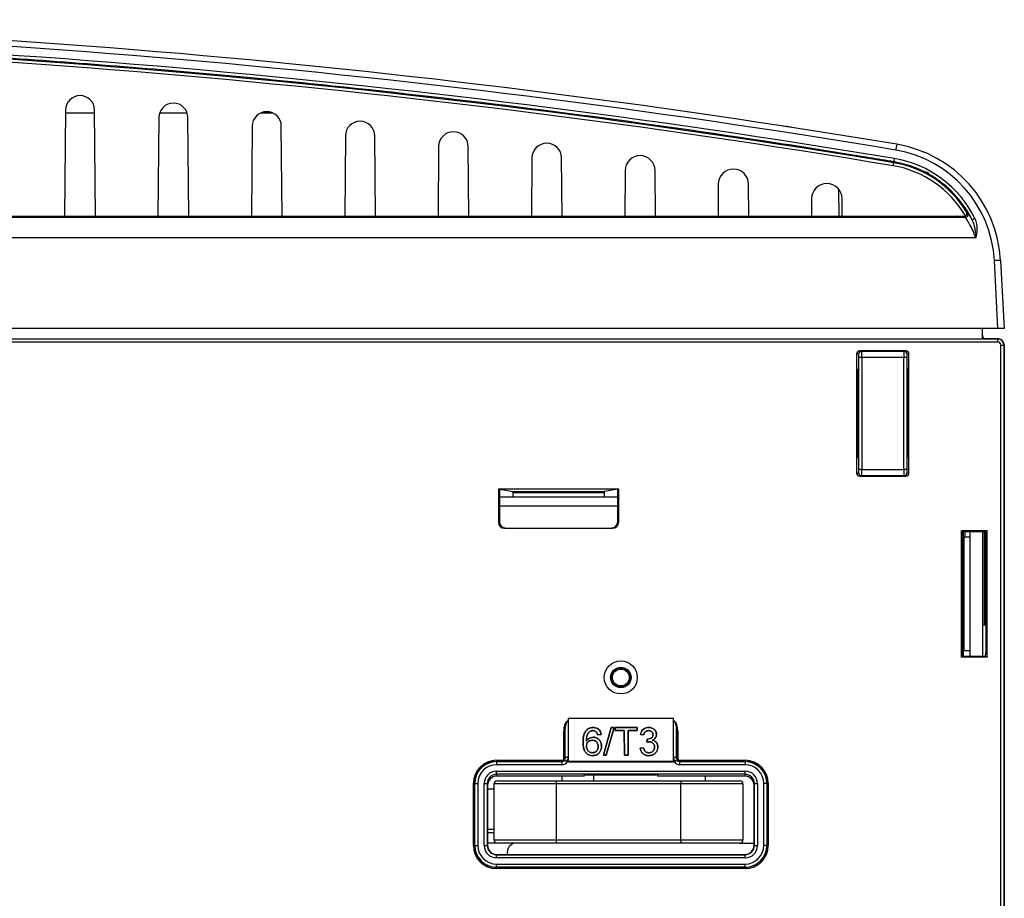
# Paper-space layout 'Sheet1' of a CAD drawing. Header units: millimetres. Extents: x -7 to 413, y -20 to 277.
# Tile 20 of 105: x 92 to 124, y 61 to 89. Entities that reach past the tile are written whole.
import ezdxf

# ---------------------------------------------------------------- set-up
doc = ezdxf.new("R2010")
doc.units = ezdxf.units.MM

psp = doc.layouts.new('Sheet1')

# ---------------------------------------------------------------- linework, layer by layer
at = {"color": 7, "linetype": 'Continuous', "lineweight": 25}
for p, q in [((93.812, 86.239), (93.782, 82.818)), ((94.742, 86.138), (93.811, 86.138)), ((94.771, 82.818), (94.742, 86.239)), ((97.72, 86.138), (96.834, 86.138)), ((100.476, 86.138), (100.078, 86.138)), ((96.81, 85.994), (96.782, 82.818)), ((97.771, 82.818), (97.744, 85.994)), ((99.807, 85.717), (99.782, 82.818)), ((100.771, 82.818), (100.746, 85.717)), ((102.805, 85.408), (102.782, 82.818)), ((103.771, 82.818), (103.749, 85.408)), ((105.802, 85.068), (105.782, 82.818)), ((106.771, 82.818), (106.752, 85.068)), ((108.798, 84.696), (108.782, 82.818)), ((109.771, 82.818), (109.755, 84.696)), ((120.427, 84.544), (120.432, 84.573)), ((111.795, 84.292), (111.782, 82.818)), ((112.771, 82.818), (112.759, 84.292)), ((121.517, 84.227), (121.477, 84.238)), ((114.791, 83.857), (114.782, 82.818)), ((115.771, 82.818), (115.762, 83.857)), ((118.651, 83.701), (118.666, 82.818)), ((117.787, 83.389), (117.782, 82.818)), ((118.771, 82.818), (118.766, 83.389)), ((80.486, 82.791), (122.726, 82.791)), ((93.782, 82.818), (91.771, 82.818)), ((94.771, 82.818), (93.782, 82.818)), ((96.782, 82.818), (94.771, 82.818)), ((97.771, 82.818), (96.782, 82.818)), ((99.782, 82.818), (97.771, 82.818)), ((100.771, 82.818), (99.782, 82.818)), ((102.782, 82.818), (100.771, 82.818)), ((103.771, 82.818), (102.782, 82.818)), ((105.782, 82.818), (103.771, 82.818)), ((106.771, 82.818), (105.782, 82.818)), ((108.782, 82.818), (106.771, 82.818)), ((109.771, 82.818), (108.782, 82.818)), ((111.782, 82.818), (109.771, 82.818)), ((112.771, 82.818), (111.782, 82.818)), ((114.782, 82.818), (112.771, 82.818)), ((115.771, 82.818), (114.782, 82.818)), ((117.782, 82.818), (115.771, 82.818)), ((118.771, 82.818), (117.782, 82.818)), ((122.679, 82.818), (118.771, 82.818)), ((122.726, 82.791), (122.679, 82.818)), ((123.065, 82.128), (80.491, 82.128)), ((123.777, 79.218), (123.663, 81.398)), ((123.862, 81.398), (123.977, 79.218)), ((123.777, 79.218), (34.776, 79.218)), ((123.277, 78.888), (123.277, 79.218)), ((123.977, 79.218), (123.777, 79.218)), ((34.781, 78.884), (123.772, 78.884)), ((35.277, 78.888), (123.277, 78.888)), ((123.777, 78.888), (123.277, 78.888)), ((123.772, 78.884), (123.777, 78.888)), ((123.772, 78.784), (123.772, 78.884)), ((123.772, 78.784), (34.781, 78.784)), ((119.335, 78.5), (119.398, 78.49)), ((120.819, 78.5), (119.335, 78.5)), ((119.398, 78.49), (120.756, 78.49)), ((120.756, 78.49), (120.819, 78.5)), ((123.872, 29.719), (123.872, 78.684)), ((123.872, 78.684), (123.972, 78.684)), ((123.977, 78.688), (123.972, 78.684)), ((123.972, 78.684), (123.972, 29.714)), ((123.977, 78.688), (123.977, 78.688)), ((123.977, 78.688), (123.977, 29.688)), ((123.983, 78.688), (123.983, 29.688)), ((119.235, 78.4), (119.235, 77.93)), ((119.298, 78.39), (119.235, 78.4)), ((119.303, 74.686), (119.303, 78.29)), ((119.403, 78.29), (119.303, 78.29)), ((119.403, 78.29), (119.403, 74.686)), ((120.751, 78.29), (119.403, 78.29)), ((120.751, 74.686), (120.751, 78.29)), ((120.85, 78.29), (120.751, 78.29)), ((120.85, 78.29), (120.85, 74.686)), ((120.919, 78.4), (120.856, 78.39)), ((120.919, 77.93), (120.919, 78.4)), ((119.235, 77.93), (119.277, 77.888)), ((119.235, 77.93), (119.235, 75.046)), ((119.277, 77.888), (119.277, 75.088)), ((120.877, 77.888), (120.919, 77.93)), ((120.877, 77.888), (120.877, 75.088)), ((120.919, 75.046), (120.919, 77.93)), ((119.235, 76.842), (119.277, 76.832)), ((119.277, 76.528), (119.235, 76.528)), ((119.235, 76.048), (119.277, 76.048)), ((119.277, 75.088), (119.235, 75.046)), ((119.235, 75.046), (119.235, 74.576)), ((120.877, 75.088), (120.919, 75.046)), ((120.919, 74.576), (120.919, 75.046)), ((119.403, 74.686), (119.303, 74.686)), ((119.403, 74.686), (120.751, 74.686)), ((120.85, 74.686), (120.751, 74.686)), ((119.235, 74.576), (119.298, 74.586)), ((119.398, 74.486), (119.335, 74.476)), ((119.335, 74.476), (120.819, 74.476)), ((120.756, 74.486), (119.398, 74.486)), ((120.819, 74.476), (120.756, 74.486)), ((120.856, 74.586), (120.919, 74.576)), ((111.59, 74.06), (107.724, 74.06)), ((107.724, 74.06), (107.724, 73.003)), ((107.724, 74.06), (107.755, 74.055)), ((107.755, 74.055), (107.755, 73.008)), ((107.755, 74.055), (108.193, 73.982)), ((111.559, 74.055), (111.121, 73.982)), ((111.59, 74.06), (111.559, 74.055)), ((111.559, 73.008), (111.559, 74.055)), ((111.59, 73.003), (111.59, 74.06)), ((107.755, 73.808), (111.559, 73.808)), ((108.193, 73.982), (111.121, 73.982)), ((111.118, 73.942), (108.195, 73.942)), ((108.195, 73.808), (108.195, 73.942)), ((111.118, 73.942), (111.118, 73.808)), ((107.724, 73.003), (107.755, 73.008)), ((107.955, 72.808), (107.924, 72.803)), ((107.924, 72.803), (111.39, 72.803)), ((107.955, 72.808), (111.359, 72.808)), ((111.39, 72.803), (111.359, 72.808)), ((111.559, 73.008), (111.59, 73.003)), ((123.434, 72.719), (122.612, 72.719)), ((122.612, 68.657), (122.612, 72.719)), ((122.612, 72.719), (122.618, 72.688)), ((123.337, 72.688), (122.618, 72.688)), ((122.619, 72.678), (122.647, 72.512)), ((122.647, 68.864), (122.647, 72.512)), ((122.687, 72.51), (122.687, 68.866)), ((122.877, 72.51), (122.687, 72.51)), ((122.877, 72.688), (122.877, 68.688)), ((123.277, 72.688), (123.277, 68.688)), ((123.377, 72.686), (123.403, 72.531)), ((123.403, 72.531), (123.434, 72.719)), ((123.403, 68.845), (123.403, 72.531)), ((123.434, 68.657), (123.434, 72.719)), ((123.343, 69.688), (123.277, 69.688)), ((123.383, 69.686), (123.403, 69.565)), ((122.612, 68.657), (122.618, 68.688)), ((122.618, 68.688), (123.337, 68.688)), ((122.619, 68.698), (122.647, 68.864)), ((122.877, 68.866), (122.687, 68.866)), ((123.377, 68.69), (123.403, 68.845)), ((123.403, 68.845), (123.434, 68.657)), ((123.434, 68.657), (122.612, 68.657)), ((109.929, 66.608), (109.932, 66.608)), ((109.961, 66.608), (109.929, 66.608)), ((109.932, 66.608), (109.961, 66.608)), ((109.961, 66.704), (109.961, 66.608)), ((109.961, 66.704), (109.967, 65.32)), ((109.961, 66.704), (113.353, 66.704)), ((109.961, 66.608), (109.961, 66.6)), ((109.961, 66.608), (109.961, 66.608)), ((109.961, 66.6), (109.965, 65.446)), ((113.347, 65.32), (113.353, 66.704)), ((113.348, 65.446), (113.353, 66.6)), ((113.353, 66.608), (113.353, 66.704)), ((113.353, 66.6), (113.353, 66.608)), ((113.353, 66.608), (113.353, 66.608)), ((113.353, 66.608), (113.382, 66.608)), ((113.385, 66.608), (113.353, 66.608)), ((113.382, 66.608), (113.385, 66.608)), ((109.822, 65.408), (109.822, 66.284)), ((109.822, 66.284), (109.862, 66.284)), ((109.866, 65.404), (109.862, 66.284)), ((109.862, 66.284), (109.862, 65.408)), ((110.539, 66.299), (110.539, 66.299)), ((110.661, 66.274), (110.661, 66.274)), ((110.761, 66.301), (110.761, 66.3)), ((110.768, 66.401), (110.768, 66.402)), ((110.873, 66.254), (110.872, 66.254)), ((110.914, 66.163), (111.026, 66.174)), ((110.915, 66.163), (110.914, 66.163)), ((111.025, 66.174), (110.915, 66.163)), ((111.025, 66.174), (111.026, 66.174)), ((111.352, 66.402), (111.104, 65.508)), ((111.104, 65.508), (111.352, 66.401)), ((111.189, 65.508), (111.445, 66.402)), ((111.444, 66.401), (111.189, 65.508)), ((111.445, 66.402), (111.352, 66.402)), ((111.352, 66.401), (111.352, 66.402)), ((111.352, 66.401), (111.444, 66.401)), ((111.444, 66.401), (111.445, 66.402)), ((112.181, 66.402), (111.479, 66.402)), ((111.479, 66.402), (111.48, 66.3)), ((111.48, 66.401), (111.479, 66.402)), ((111.48, 66.301), (111.48, 66.401)), ((111.48, 66.401), (112.18, 66.401)), ((111.768, 66.301), (111.48, 66.301)), ((111.48, 66.301), (111.48, 66.3)), ((111.48, 66.3), (111.768, 66.3)), ((111.772, 65.508), (111.768, 66.301)), ((111.768, 66.301), (111.768, 66.3)), ((111.768, 66.3), (111.771, 65.508)), ((111.891, 66.301), (111.888, 65.508)), ((111.889, 65.508), (111.892, 66.3)), ((111.891, 66.301), (111.892, 66.3)), ((112.18, 66.301), (111.891, 66.301)), ((111.892, 66.3), (112.18, 66.3)), ((112.18, 66.3), (112.181, 66.402)), ((112.18, 66.401), (112.181, 66.402)), ((112.18, 66.401), (112.18, 66.301)), ((112.18, 66.301), (112.18, 66.3)), ((112.288, 66.174), (112.399, 66.163)), ((112.289, 66.174), (112.288, 66.174)), ((112.399, 66.163), (112.289, 66.174)), ((112.399, 66.163), (112.399, 66.163)), ((112.549, 66.401), (112.549, 66.402)), ((112.553, 66.301), (112.553, 66.3)), ((112.692, 66.17), (112.692, 66.17)), ((112.802, 66.174), (112.803, 66.174)), ((113.452, 66.284), (113.448, 65.404)), ((113.452, 65.408), (113.452, 66.284)), ((113.492, 66.284), (113.452, 66.284)), ((113.492, 66.284), (113.492, 65.408)), ((110.443, 65.924), (110.443, 65.924)), ((110.551, 65.962), (110.552, 65.963)), ((110.742, 65.991), (110.742, 65.99)), ((110.774, 66.088), (110.774, 66.089)), ((112.507, 66.031), (112.496, 65.934)), ((112.496, 65.934), (112.507, 66.03)), ((112.496, 65.934), (112.496, 65.934)), ((112.507, 66.03), (112.507, 66.031)), ((112.521, 66.029), (112.521, 66.03)), ((112.567, 65.945), (112.567, 65.945)), ((112.673, 65.994), (112.674, 65.995)), ((110.551, 65.801), (110.551, 65.801)), ((110.746, 65.59), (110.746, 65.591)), ((110.928, 65.796), (110.928, 65.796)), ((111.036, 65.799), (111.036, 65.799)), ((111.104, 65.508), (111.189, 65.508)), ((111.189, 65.508), (111.104, 65.508)), ((111.104, 65.508), (111.104, 65.508)), ((111.189, 65.508), (111.189, 65.508)), ((111.771, 65.508), (111.889, 65.508)), ((111.772, 65.508), (111.771, 65.508)), ((111.888, 65.508), (111.772, 65.508)), ((111.888, 65.508), (111.889, 65.508)), ((112.387, 65.752), (112.278, 65.742)), ((112.279, 65.741), (112.278, 65.742)), ((112.279, 65.741), (112.386, 65.752)), ((112.386, 65.752), (112.387, 65.752)), ((112.558, 65.59), (112.558, 65.591)), ((112.74, 65.774), (112.739, 65.774)), ((112.847, 65.774), (112.847, 65.774)), ((107.657, 65.348), (107.657, 65.308)), ((107.657, 65.348), (109.762, 65.348)), ((107.657, 65.308), (107.661, 65.304)), ((109.762, 65.308), (107.657, 65.308)), ((107.661, 65.304), (107.661, 65.204)), ((107.661, 65.304), (109.766, 65.304)), ((109.766, 65.204), (107.661, 65.204)), ((109.762, 65.348), (109.762, 65.308)), ((109.766, 65.304), (109.762, 65.308)), ((109.766, 65.304), (109.766, 65.204)), ((109.822, 65.408), (109.862, 65.408)), ((109.862, 65.408), (109.866, 65.404)), ((109.966, 65.303), (109.939, 65.303)), ((109.965, 65.446), (109.966, 65.303)), ((109.967, 65.32), (109.966, 65.303)), ((109.966, 65.303), (113.348, 65.303)), ((109.967, 65.32), (113.347, 65.32)), ((110.755, 65.496), (110.755, 65.496)), ((112.554, 65.496), (112.554, 65.496)), ((113.347, 65.32), (113.348, 65.303)), ((113.348, 65.303), (113.348, 65.446)), ((113.375, 65.303), (113.348, 65.303)), ((113.448, 65.404), (113.452, 65.408)), ((113.492, 65.408), (113.452, 65.408)), ((113.552, 65.308), (113.548, 65.304)), ((113.548, 65.304), (113.548, 65.204)), ((113.548, 65.304), (115.653, 65.304)), ((115.653, 65.204), (113.548, 65.204)), ((113.552, 65.348), (113.552, 65.308)), ((113.552, 65.348), (115.657, 65.348)), ((115.657, 65.308), (113.552, 65.308)), ((115.653, 65.304), (115.657, 65.308)), ((115.653, 65.304), (115.653, 65.204)), ((115.657, 65.348), (115.657, 65.308)), ((107.663, 64.998), (115.651, 64.998)), ((107.663, 64.898), (107.663, 64.998)), ((115.651, 64.898), (107.663, 64.898)), ((107.663, 64.898), (107.672, 64.84)), ((110.483, 64.876), (110.477, 64.84)), ((110.523, 64.878), (112.791, 64.878)), ((110.782, 64.878), (110.782, 64.688)), ((112.831, 64.876), (112.837, 64.84)), ((115.641, 64.84), (115.651, 64.898)), ((115.651, 64.898), (115.651, 64.998)), ((106.917, 62.608), (106.917, 64.608)), ((106.917, 64.608), (106.957, 64.608)), ((106.961, 64.604), (106.957, 64.608)), ((106.957, 64.608), (106.957, 62.608)), ((106.961, 62.612), (106.961, 64.604)), ((106.961, 64.604), (107.061, 64.604)), ((107.061, 64.604), (107.061, 62.612)), ((107.263, 62.614), (107.263, 64.597)), ((107.263, 64.597), (107.363, 64.597)), ((107.363, 64.597), (107.363, 62.614)), ((107.373, 64.54), (107.363, 64.597)), ((109.582, 64.588), (107.582, 64.588)), ((107.582, 62.788), (107.582, 64.588)), ((110.477, 64.84), (107.672, 64.84)), ((107.682, 64.688), (109.582, 64.688)), ((109.582, 64.688), (113.582, 64.688)), ((109.582, 64.688), (109.582, 64.588)), ((109.582, 64.588), (109.582, 62.788)), ((113.582, 64.588), (109.582, 64.588)), ((109.757, 64.84), (109.757, 64.688)), ((115.641, 64.84), (112.837, 64.84)), ((113.582, 64.688), (113.582, 64.588)), ((113.582, 64.688), (115.482, 64.688)), ((115.582, 64.588), (113.582, 64.588)), ((113.582, 62.788), (113.582, 64.588)), ((114.382, 64.688), (114.382, 64.84)), ((115.582, 64.588), (115.582, 62.788)), ((115.951, 64.597), (115.941, 64.54)), ((115.951, 62.614), (115.951, 64.597)), ((115.951, 64.597), (116.051, 64.597)), ((116.051, 64.597), (116.051, 62.614)), ((116.252, 62.612), (116.252, 64.604)), ((116.352, 64.604), (116.252, 64.604)), ((116.357, 64.608), (116.352, 64.604)), ((116.352, 64.604), (116.352, 62.612)), ((116.357, 62.608), (116.357, 64.608)), ((116.397, 64.608), (116.357, 64.608)), ((116.397, 64.608), (116.397, 62.608)), ((107.373, 64.54), (107.373, 62.624)), ((107.582, 64.416), (107.373, 64.416)), ((115.941, 62.624), (115.941, 64.54)), ((107.373, 63.136), (107.582, 63.136)), ((107.373, 63.026), (107.582, 63.026)), ((107.682, 62.688), (107.373, 62.688)), ((107.582, 62.788), (109.582, 62.788)), ((109.582, 62.688), (107.682, 62.688)), ((109.582, 62.788), (109.582, 62.688)), ((109.582, 62.788), (113.582, 62.788)), ((113.582, 62.688), (109.582, 62.688)), ((113.582, 62.788), (113.582, 62.688)), ((113.582, 62.788), (115.582, 62.788)), ((115.482, 62.688), (113.582, 62.688)), ((115.482, 62.688), (115.941, 62.688)), ((106.917, 62.608), (106.957, 62.608)), ((106.957, 62.608), (106.961, 62.612)), ((106.961, 62.612), (107.061, 62.612)), ((107.263, 62.614), (107.363, 62.614)), ((107.363, 62.614), (107.373, 62.624)), ((115.941, 62.624), (115.951, 62.614)), ((115.951, 62.614), (116.051, 62.614)), ((116.352, 62.612), (116.252, 62.612)), ((116.352, 62.612), (116.357, 62.608)), ((116.397, 62.608), (116.357, 62.608)), ((107.673, 62.324), (107.663, 62.314)), ((107.663, 62.214), (107.663, 62.314)), ((107.663, 62.314), (115.651, 62.314)), ((115.651, 62.214), (107.663, 62.214)), ((107.673, 62.324), (115.641, 62.324)), ((115.651, 62.314), (115.641, 62.324)), ((115.651, 62.214), (115.651, 62.314)), ((107.661, 61.912), (107.657, 61.908)), ((107.657, 61.908), (115.657, 61.908)), ((107.657, 61.868), (107.657, 61.908)), ((115.657, 61.868), (107.657, 61.868)), ((107.661, 62.012), (115.653, 62.012)), ((107.661, 61.912), (107.661, 62.012)), ((115.653, 61.912), (107.661, 61.912)), ((115.653, 61.912), (115.653, 62.012)), ((115.657, 61.908), (115.653, 61.912)), ((115.657, 61.868), (115.657, 61.908))]:
    psp.add_line(p, q, dxfattribs=at)
at = {"color": 8, "linetype": 'Continuous', "lineweight": 25}
for p, q in [((119.235, 77.893), (119.272, 77.893)), ((119.277, 77.793), (119.235, 77.793)), ((119.277, 76.729), (119.235, 76.739)), ((111.559, 73.508), (107.755, 73.508)), ((122.676, 72.51), (122.676, 72.688)), ((122.716, 72.688), (122.716, 72.51)), ((123.343, 69.688), (123.343, 72.688)), ((123.383, 72.652), (123.383, 69.686)), ((122.635, 68.688), (122.635, 68.794)), ((122.662, 68.866), (122.662, 68.688))]:
    psp.add_line(p, q, dxfattribs=at)
at = {"color": 7, "linetype": 'Continuous', "lineweight": 25, "flags": 128}
for points in [[(120.411, 84.445), (120.414, 84.464), (120.417, 84.482), (120.42, 84.499), (120.422, 84.514), (120.424, 84.527), (120.426, 84.536), (120.427, 84.542), (120.427, 84.544)], [(109.965, 65.446), (109.946, 65.445), (109.927, 65.443), (109.91, 65.439), (109.895, 65.433), (109.883, 65.427), (109.873, 65.42), (109.868, 65.412), (109.866, 65.404)], [(113.448, 65.404), (113.446, 65.412), (113.44, 65.42), (113.431, 65.427), (113.419, 65.433), (113.404, 65.439), (113.386, 65.443), (113.368, 65.445), (113.348, 65.446)]]:
    psp.add_lwpolyline(points, dxfattribs=at)
at = {"color": 7, "linetype": 'Continuous', "lineweight": 25}
for radius in [0.53, 0.328, 0.311, 0.271]:
    psp.add_circle((111.657, 68.008), radius, dxfattribs=at)
for centre, radius, start, end in [((72.177, -204.819), 293.957, 80.53314, 89.88095), ((72.177, -204.808), 293.757, 80.53314, 89.88095), ((72.177, -204.819), 293.257, 80.53314, 89.85803), ((72.177, -204.819), 293.357, 80.53314, 89.85803), ((94.277, 86.235), 0.465, 0.5, 179.5), ((97.277, 85.99), 0.467, 0.5, 179.5), ((100.277, 85.713), 0.469, 0.5, 179.5), ((103.277, 85.404), 0.472, 0.5, 179.5), ((106.277, 85.064), 0.475, 0.5, 179.5), ((109.277, 84.692), 0.478, 0.5, 179.5), ((125.835, 84.103), 5.408, 169.008, 171.0177), ((119.868, 81.189), 4, 3, 80.5331), ((119.868, 81.199), 3.8, 3, 80.5331), ((112.277, 84.288), 0.482, 0.5, 179.5), ((119.868, 81.189), 3.401, 31.5688, 80.5331), ((123.577, 84.128), 3.176, 170.0531, 171.9502), ((119.868, 81.193), 3.532, 26.1146, 80.5374), ((115.277, 83.852), 0.486, 0.5, 179.5), ((119.868, 81.189), 3.301, 29.8597, 80.5331), ((118.277, 83.384), 0.49, 0.5, 179.5), ((122.726, 82.891), 0.1, 270.009, 30.769), ((118.814, 76.109), 7.917, 59.6677, 60.0565), ((123.264, 82.231), 0.563, 113.5055, 123.9358), ((123.763, 80.441), 0.963, 84.0458, 95.9542), ((123.772, 78.684), 0.2, 0.0022, 89.9978), ((119.398, 78.39), 0.1, 90.0705, 180.0064), ((120.756, 78.39), 0.1, 359.9936, 89.9312), ((119.398, 74.586), 0.1, 179.9922, 269.93), ((120.756, 74.586), 0.1, 270.0683, 0.0078), ((109.762, 65.408), 0.1, 270.0026, 359.9974), ((113.552, 65.408), 0.1, 180.0026, 269.9974), ((107.682, 64.588), 0.1, 90, 180), ((115.482, 64.588), 0.1, 0, 90), ((107.682, 62.788), 0.1, 180, 270), ((108.307, 62.388), 0.3, 90, 192.3748), ((115.482, 62.788), 0.1, 270, 0)]:
    psp.add_arc(centre, radius, start, end, dxfattribs=at)
for centre, major_axis, ratio, start_param, end_param in [((72.177, -204.948), (0, 293.62), 1, 6.118033, 6.280683), ((123.377, 78.988), (-0.0707, -0.0707), 0.999924, 5.497825, 7.068545), ((124.377, 78.788), (0.633, -0.095), 0.048886, 2.826057, 2.827008), ((119.335, 78.4), (-0.0988, 0.0164), 0.998592, 4.877622, 6.447962), ((119.398, 78.29), (0, 0.2), 0.026204, 4.712389, 6.274459), ((120.756, 78.29), (0, 0.2), 0.026204, 0.008727, 1.570796), ((120.819, 78.4), (0.0988, 0.0164), 0.998592, 6.118409, 7.688749), ((123.772, 78.684), (0.0707, 0.0707), 0.999924, 5.497844, 7.068564), ((119.298, 78.29), (0, 0.1), 0.052408, 4.712389, 6.274459), ((120.856, 78.29), (0, 0.1), 0.052408, 0.008727, 1.570796), ((119.298, 74.686), (0, 0.1), 0.052408, 3.150319, 4.712389), ((119.398, 74.686), (0, 0.2), 0.026204, 3.150319, 4.712389), ((120.756, 74.686), (0, 0.2), 0.026204, 1.570796, 3.132866), ((120.856, 74.686), (0, 0.1), 0.052408, 1.570796, 3.132866), ((119.335, 74.576), (-0.0988, -0.0164), 0.998592, 6.118409, 7.688749), ((120.819, 74.576), (0.0988, -0.0164), 0.998592, 4.877622, 6.447962), ((108.193, 73.942), (0, 0.04), 0.052408, 4.712389, 6.274459), ((111.121, 73.942), (0, 0.04), 0.052408, 0.008727, 1.570796), ((107.924, 73.003), (0.198, 0.033), 0.998592, 2.976816, 4.547156), ((107.955, 73.008), (0.198, 0.033), 0.998592, 2.976816, 4.547156), ((111.358, 73.008), (-0.198, 0.033), 0.998592, 1.736029, 3.306369), ((111.39, 73.003), (-0.198, 0.033), 0.998592, 1.736029, 3.306369), ((122.619, 72.878), (0, 0.2), 0.008727, 2.820733, 3.089233), ((122.687, 72.512), (0.04, 0), 0.052408, 3.150319, 4.712389), ((123.337, 72.686), (0.04, 0), 0.052408, 0.008727, 1.570796), ((123.343, 69.686), (0.04, 0), 0.052408, 0.008727, 1.570796), ((122.619, 68.498), (0, 0.2), 0.008727, 0.05236, 0.32086), ((122.687, 68.864), (0.04, 0), 0.052408, 1.570796, 3.132866), ((123.337, 68.69), (0.04, 0), 0.052408, 4.712389, 6.274459), ((109.962, 66.282), (0.001, -0.335), 0.417655, 3.369597, 4.702785), ((109.962, 66.282), (-0.001, 0.318), 0.313973, 6.28151, 7.844377), ((113.352, 66.282), (0.001, 0.318), 0.313973, 4.721993, 6.284861), ((113.352, 66.282), (0.001, 0.335), 0.417655, 4.721993, 6.055181), ((107.657, 64.608), (-0.523, 0.523), 0.999924, 5.497825, 7.068545), ((107.657, 64.608), (0.495, -0.495), 0.999915, 2.356233, 3.926953), ((107.661, 64.604), (0.495, -0.495), 0.999946, 2.356233, 3.926953), ((107.661, 64.604), (-0.424, 0.424), 0.999924, 5.497825, 7.068545), ((109.762, 65.408), (-0.0424, 0.0424), 0.999924, 2.356233, 3.926953), ((109.766, 65.404), (0.0707, -0.0707), 0.999772, 5.497825, 6.40779), ((109.766, 65.404), (-0.141, 0.141), 0.999924, 2.356233, 3.398384), ((109.765, 65.404), (-0.0395, 0.093), 0.988559, 3.653893, 4.314648), ((109.765, 65.446), (-0.078, 0.185), 0.994278, 3.572298, 4.315955), ((113.548, 65.446), (0.078, 0.185), 0.994278, 1.96723, 2.710888), ((113.548, 65.404), (-0.141, -0.141), 0.999924, 6.026393, 7.068545), ((113.548, 65.404), (0.0395, 0.093), 0.988559, 1.968537, 2.629293), ((113.548, 65.404), (0.0707, 0.0707), 0.999772, 3.016988, 3.926953), ((113.552, 65.408), (-0.0424, -0.0424), 0.999924, 5.497825, 7.068545), ((115.652, 64.604), (0.495, 0.495), 0.999946, 5.497825, 7.068545), ((115.652, 64.604), (0.424, 0.424), 0.999924, 5.497825, 7.068545), ((115.656, 64.608), (0.523, 0.523), 0.999924, 5.497825, 7.068545), ((115.656, 64.608), (0.495, 0.495), 0.999915, 5.497825, 7.068545), ((107.663, 64.597), (-0.066, 0.395), 0.998592, 6.118409, 7.688749), ((107.663, 64.597), (-0.049, 0.297), 0.997656, 6.118409, 7.688749), ((110.523, 64.876), (0.04, 0), 0.056322, 1.569342, 3.13221), ((112.791, 64.876), (0.04, 0), 0.056322, 0.009383, 1.57225), ((115.651, 64.597), (0.066, 0.395), 0.998592, 4.877622, 6.447962), ((115.651, 64.597), (0.049, 0.297), 0.997656, 4.877622, 6.447962), ((107.673, 64.539), (-0.049, 0.296), 0.998592, 6.118409, 7.688749), ((115.641, 64.539), (0.049, 0.296), 0.998592, 4.877622, 6.447962), ((107.657, 62.608), (-0.523, -0.523), 0.999924, 5.497825, 7.068545), ((107.657, 62.608), (0.495, 0.495), 0.999915, 2.356233, 3.926953), ((107.661, 62.612), (0.495, 0.495), 0.999946, 2.356233, 3.926953), ((107.661, 62.612), (-0.424, -0.424), 0.999924, 5.497825, 7.068545), ((107.663, 62.614), (0.283, 0.283), 0.999924, 2.356233, 3.926953), ((107.663, 62.614), (0.212, 0.212), 0.999873, 2.356233, 3.926953), ((107.673, 62.624), (0.212, 0.212), 0.999924, 2.356233, 3.926953), ((115.641, 62.624), (-0.212, 0.212), 0.999924, 2.356233, 3.926953), ((115.651, 62.614), (-0.283, 0.283), 0.999924, 2.356233, 3.926953), ((115.651, 62.614), (0.212, -0.212), 0.999873, 5.497825, 7.068545), ((115.652, 62.612), (0.495, -0.495), 0.999946, 5.497825, 7.068545), ((115.652, 62.612), (0.424, -0.424), 0.999924, 5.497825, 7.068545), ((115.656, 62.608), (0.495, -0.495), 0.999915, 5.497825, 7.068545), ((115.656, 62.608), (0.523, -0.523), 0.999924, 5.497825, 7.068545)]:
    psp.add_ellipse(centre, major_axis=major_axis, ratio=ratio, start_param=start_param, end_param=end_param, dxfattribs=at)
at = {"color": 8, "linetype": 'Continuous', "lineweight": 25}
psp.add_ellipse((123.372, 78.984), major_axis=(0.0707, 0.0707), ratio=0.999772, start_param=2.665162, end_param=3.630136, dxfattribs=at)
at = {"color": 7, "linetype": 'Continuous', "lineweight": 25}
for points, knots in [([(120.432, 84.573), (120.366, 84.584), (120.038, 84.639), (118.656, 84.866), (115.231, 85.406), (109.948, 86.15), (103.167, 86.955), (95.941, 87.637), (88.274, 88.156), (80.595, 88.488), (75.472, 88.54), (72.911, 88.566)], [0, 0, 0, 0, 0.004189, 0.020947, 0.087976, 0.222074, 0.356172, 0.517102, 0.678086, 0.839071, 1, 1, 1, 1]), ([(117.133, 85.68), (117.118, 85.682), (117.093, 85.686), (116.956, 85.707), (116.864, 85.721), (116.854, 85.723)], [0, 0, 0, 0, 0.57972, 0.953381, 1, 1, 1, 1]), ([(122.95, 82.698), (122.919, 82.757), (122.767, 83.055), (122.449, 83.485), (121.963, 83.926), (121.483, 84.233), (120.968, 84.457), (120.611, 84.534), (120.432, 84.573)], [0, 0, 0, 0, 0.061425, 0.308723, 0.486311, 0.663899, 0.83195, 1, 1, 1, 1]), ([(121.552, 84.185), (121.552, 84.187), (121.552, 84.191), (121.551, 84.198), (121.548, 84.208), (121.54, 84.219), (121.533, 84.222), (121.528, 84.224)], [0, 0, 0, 0, 0.0578953, 0.1362734, 0.2581762, 0.4950722, 1, 1, 1, 1]), ([(122.731, 82.832), (122.738, 82.838), (122.753, 82.848), (122.769, 82.872), (122.781, 82.903), (122.78, 82.938), (122.771, 82.96), (122.766, 82.969), (122.765, 82.969)], [0, 0, 0, 0, 0.142248, 0.283823, 0.483584, 0.756235, 0.995202, 1, 1, 1, 1]), ([(122.812, 82.942), (122.818, 82.934), (122.83, 82.917), (122.889, 82.816), (122.933, 82.73), (122.95, 82.698)], [0, 0, 0, 0, 0.382766, 0.766839, 1, 1, 1, 1]), ([(122.679, 82.818), (122.69, 82.819), (122.708, 82.821), (122.724, 82.829), (122.731, 82.832)], [0, 0, 0, 0, 0.618438, 1, 1, 1, 1]), ([(123.065, 82.128), (123.045, 82.184), (122.995, 82.323), (122.903, 82.511), (122.812, 82.667), (122.744, 82.769), (122.732, 82.784), (122.726, 82.791)], [0, 0, 0, 0, 0.161797, 0.39891, 0.610649, 0.805776, 1, 1, 1, 1]), ([(122.95, 82.698), (122.969, 82.65), (123.025, 82.512), (123.05, 82.325), (123.062, 82.181), (123.064, 82.139), (123.065, 82.129), (123.065, 82.128)], [0, 0, 0, 0, 0.2708559, 0.7874514, 0.9489831, 0.9958431, 1, 1, 1, 1]), ([(123.04, 82.747), (123.061, 82.689), (123.118, 82.529), (123.101, 82.323), (123.076, 82.179), (123.067, 82.138), (123.065, 82.129), (123.065, 82.128)], [0, 0, 0, 0, 0.294622, 0.80247, 0.952978, 0.996324, 1, 1, 1, 1]), ([(123.977, 78.688), (123.976, 78.703), (123.973, 78.741), (123.949, 78.797), (123.904, 78.847), (123.844, 78.881), (123.799, 78.886), (123.777, 78.888)], [0, 0, 0, 0, 0.144308, 0.359013, 0.573772, 0.786807, 1, 1, 1, 1]), ([(109.932, 66.608), (109.939, 66.607), (109.949, 66.606), (109.958, 66.602), (109.961, 66.6), (109.961, 66.6)], [0, 0, 0, 0, 0.663913, 0.97069, 1, 1, 1, 1]), ([(113.353, 66.6), (113.353, 66.6), (113.356, 66.602), (113.366, 66.606), (113.375, 66.607), (113.382, 66.608)], [0, 0, 0, 0, 0.029216, 0.373628, 1, 1, 1, 1]), ([(110.539, 66.299), (110.517, 66.265), (110.475, 66.198), (110.447, 66.069), (110.444, 65.978), (110.443, 65.924)], [0, 0, 0, 0, 0.302251, 0.585912, 1, 1, 1, 1]), ([(110.443, 65.924), (110.444, 65.963), (110.446, 66.041), (110.465, 66.171), (110.512, 66.253), (110.539, 66.299)], [0, 0, 0, 0, 0.299151, 0.598883, 1, 1, 1, 1]), ([(110.768, 66.402), (110.728, 66.398), (110.657, 66.392), (110.581, 66.346), (110.551, 66.312), (110.539, 66.299)], [0, 0, 0, 0, 0.45532, 0.790159, 1, 1, 1, 1]), ([(110.539, 66.299), (110.567, 66.326), (110.619, 66.376), (110.707, 66.399), (110.755, 66.401), (110.768, 66.401)], [0, 0, 0, 0, 0.457201, 0.847978, 1, 1, 1, 1]), ([(110.661, 66.274), (110.639, 66.252), (110.595, 66.208), (110.555, 66.099), (110.553, 66.015), (110.551, 65.962)], [0, 0, 0, 0, 0.2580412, 0.5271018, 1, 1, 1, 1]), ([(110.552, 65.963), (110.553, 66.004), (110.556, 66.088), (110.587, 66.2), (110.64, 66.253), (110.661, 66.274)], [0, 0, 0, 0, 0.367802, 0.75052, 1, 1, 1, 1]), ([(110.761, 66.301), (110.751, 66.301), (110.733, 66.3), (110.698, 66.292), (110.676, 66.281), (110.661, 66.274)], [0, 0, 0, 0, 0.262636, 0.534143, 1, 1, 1, 1]), ([(110.661, 66.274), (110.669, 66.278), (110.686, 66.287), (110.719, 66.298), (110.744, 66.299), (110.761, 66.3)], [0, 0, 0, 0, 0.264764, 0.536841, 1, 1, 1, 1]), ([(110.873, 66.254), (110.865, 66.261), (110.846, 66.279), (110.807, 66.297), (110.776, 66.3), (110.761, 66.301)], [0, 0, 0, 0, 0.266155, 0.639062, 1, 1, 1, 1]), ([(110.761, 66.3), (110.772, 66.3), (110.799, 66.298), (110.839, 66.283), (110.861, 66.264), (110.872, 66.254)], [0, 0, 0, 0, 0.2706843, 0.6385924, 1, 1, 1, 1]), ([(111.026, 66.174), (111.017, 66.213), (111.003, 66.276), (110.943, 66.348), (110.875, 66.388), (110.813, 66.4), (110.778, 66.401), (110.768, 66.402)], [0, 0, 0, 0, 0.324903, 0.529419, 0.734762, 0.926331, 1, 1, 1, 1]), ([(110.768, 66.401), (110.804, 66.398), (110.865, 66.393), (110.94, 66.349), (110.989, 66.292), (111.016, 66.231), (111.023, 66.19), (111.025, 66.174)], [0, 0, 0, 0, 0.266382, 0.460338, 0.653859, 0.865266, 1, 1, 1, 1]), ([(110.872, 66.254), (110.878, 66.247), (110.889, 66.233), (110.903, 66.202), (110.91, 66.178), (110.914, 66.163)], [0, 0, 0, 0, 0.254133, 0.514931, 1, 1, 1, 1]), ([(110.915, 66.163), (110.913, 66.171), (110.908, 66.187), (110.897, 66.219), (110.882, 66.24), (110.873, 66.254)], [0, 0, 0, 0, 0.238683, 0.499717, 1, 1, 1, 1]), ([(112.549, 66.402), (112.518, 66.399), (112.457, 66.394), (112.38, 66.351), (112.321, 66.283), (112.298, 66.221), (112.29, 66.181), (112.288, 66.174)], [0, 0, 0, 0, 0.230259, 0.46281, 0.659698, 0.943398, 1, 1, 1, 1]), ([(112.289, 66.174), (112.3, 66.216), (112.318, 66.282), (112.385, 66.354), (112.456, 66.391), (112.514, 66.401), (112.544, 66.401), (112.549, 66.401)], [0, 0, 0, 0, 0.352283, 0.560468, 0.769431, 0.965794, 1, 1, 1, 1]), ([(112.553, 66.301), (112.531, 66.299), (112.493, 66.295), (112.449, 66.267), (112.416, 66.227), (112.404, 66.19), (112.399, 66.166), (112.399, 66.163)], [0, 0, 0, 0, 0.272028, 0.467134, 0.662137, 0.96455, 1, 1, 1, 1]), ([(112.399, 66.163), (112.406, 66.19), (112.417, 66.232), (112.459, 66.275), (112.501, 66.296), (112.534, 66.3), (112.551, 66.3), (112.553, 66.3)], [0, 0, 0, 0, 0.385978, 0.584166, 0.782589, 0.978786, 1, 1, 1, 1]), ([(112.692, 66.17), (112.69, 66.15), (112.687, 66.117), (112.66, 66.078), (112.621, 66.051), (112.573, 66.032), (112.536, 66.03), (112.521, 66.03)], [0, 0, 0, 0, 0.2585129, 0.4141756, 0.5699884, 0.8260962, 1, 1, 1, 1]), ([(112.521, 66.029), (112.55, 66.032), (112.596, 66.037), (112.648, 66.067), (112.677, 66.098), (112.69, 66.133), (112.691, 66.158), (112.692, 66.17)], [0, 0, 0, 0, 0.331967, 0.533601, 0.689259, 0.844146, 1, 1, 1, 1]), ([(112.803, 66.174), (112.8, 66.2), (112.794, 66.256), (112.747, 66.328), (112.677, 66.376), (112.609, 66.399), (112.566, 66.401), (112.549, 66.402)], [0, 0, 0, 0, 0.220492, 0.461183, 0.671157, 0.87354, 1, 1, 1, 1]), ([(112.549, 66.401), (112.578, 66.399), (112.641, 66.393), (112.724, 66.35), (112.777, 66.285), (112.8, 66.224), (112.802, 66.187), (112.802, 66.174)], [0, 0, 0, 0, 0.220677, 0.47637, 0.694, 0.887749, 1, 1, 1, 1]), ([(112.692, 66.17), (112.691, 66.187), (112.688, 66.217), (112.663, 66.257), (112.628, 66.286), (112.588, 66.299), (112.562, 66.3), (112.553, 66.301)], [0, 0, 0, 0, 0.240619, 0.448948, 0.657036, 0.867343, 1, 1, 1, 1]), ([(112.553, 66.3), (112.571, 66.299), (112.603, 66.296), (112.644, 66.274), (112.673, 66.243), (112.689, 66.207), (112.691, 66.181), (112.692, 66.17)], [0, 0, 0, 0, 0.243456, 0.43435, 0.624512, 0.836046, 1, 1, 1, 1]), ([(112.802, 66.174), (112.8, 66.151), (112.795, 66.106), (112.758, 66.049), (112.714, 66.014), (112.683, 65.999), (112.673, 65.994)], [0, 0, 0, 0, 0.308482, 0.58352, 0.858673, 1, 1, 1, 1]), ([(112.674, 65.995), (112.703, 66.011), (112.753, 66.038), (112.793, 66.104), (112.802, 66.148), (112.803, 66.171), (112.803, 66.174)], [0, 0, 0, 0, 0.408359, 0.68806, 0.967324, 1, 1, 1, 1]), ([(110.443, 65.924), (110.444, 65.885), (110.447, 65.796), (110.474, 65.676), (110.539, 65.578), (110.619, 65.52), (110.697, 65.498), (110.742, 65.496), (110.755, 65.496)], [0, 0, 0, 0, 0.202431, 0.463065, 0.62524, 0.787919, 0.936843, 1, 1, 1, 1]), ([(110.755, 65.496), (110.721, 65.499), (110.651, 65.505), (110.565, 65.555), (110.496, 65.633), (110.45, 65.759), (110.446, 65.862), (110.443, 65.924)], [0, 0, 0, 0, 0.1618779, 0.3255426, 0.4669386, 0.6772464, 1, 1, 1, 1]), ([(110.551, 65.962), (110.562, 65.977), (110.588, 66.014), (110.646, 66.06), (110.714, 66.085), (110.757, 66.087), (110.774, 66.088)], [0, 0, 0, 0, 0.218101, 0.521829, 0.822406, 1, 1, 1, 1]), ([(110.742, 65.991), (110.72, 65.989), (110.675, 65.985), (110.619, 65.953), (110.577, 65.909), (110.554, 65.856), (110.552, 65.819), (110.551, 65.801)], [0, 0, 0, 0, 0.206547, 0.420861, 0.610628, 0.815652, 1, 1, 1, 1]), ([(110.551, 65.801), (110.553, 65.826), (110.557, 65.87), (110.591, 65.927), (110.64, 65.968), (110.694, 65.988), (110.729, 65.99), (110.742, 65.99)], [0, 0, 0, 0, 0.2528386, 0.4601148, 0.6670935, 0.8806131, 1, 1, 1, 1]), ([(110.774, 66.089), (110.744, 66.086), (110.685, 66.08), (110.604, 66.034), (110.57, 65.987), (110.552, 65.963)], [0, 0, 0, 0, 0.322953, 0.647926, 1, 1, 1, 1]), ([(110.928, 65.796), (110.925, 65.829), (110.921, 65.881), (110.879, 65.941), (110.833, 65.975), (110.784, 65.989), (110.754, 65.99), (110.742, 65.991)], [0, 0, 0, 0, 0.342618, 0.528593, 0.715101, 0.888106, 1, 1, 1, 1]), ([(110.742, 65.99), (110.768, 65.988), (110.813, 65.985), (110.867, 65.952), (110.902, 65.911), (110.924, 65.857), (110.927, 65.817), (110.928, 65.796)], [0, 0, 0, 0, 0.245697, 0.416614, 0.58687, 0.775605, 1, 1, 1, 1]), ([(111.036, 65.799), (111.032, 65.846), (111.025, 65.923), (110.96, 66.015), (110.888, 66.068), (110.82, 66.087), (110.785, 66.088), (110.774, 66.089)], [0, 0, 0, 0, 0.332059, 0.548705, 0.765679, 0.928565, 1, 1, 1, 1]), ([(110.774, 66.088), (110.801, 66.086), (110.857, 66.081), (110.935, 66.037), (110.997, 65.969), (111.031, 65.884), (111.034, 65.826), (111.036, 65.799)], [0, 0, 0, 0, 0.180348, 0.362235, 0.584393, 0.803974, 1, 1, 1, 1]), ([(112.496, 65.934), (112.501, 65.935), (112.514, 65.938), (112.537, 65.943), (112.556, 65.944), (112.567, 65.945)], [0, 0, 0, 0, 0.233185, 0.529521, 1, 1, 1, 1]), ([(112.567, 65.945), (112.56, 65.945), (112.546, 65.945), (112.522, 65.941), (112.506, 65.937), (112.496, 65.934)], [0, 0, 0, 0, 0.288254, 0.586549, 1, 1, 1, 1]), ([(112.521, 66.03), (112.519, 66.03), (112.515, 66.03), (112.511, 66.03), (112.508, 66.03), (112.507, 66.031)], [0, 0, 0, 0, 0.366745, 0.777588, 1, 1, 1, 1]), ([(112.507, 66.03), (112.508, 66.03), (112.51, 66.03), (112.515, 66.029), (112.519, 66.029), (112.521, 66.029)], [0, 0, 0, 0, 0.163043, 0.546909, 1, 1, 1, 1]), ([(112.567, 65.945), (112.587, 65.943), (112.629, 65.94), (112.68, 65.91), (112.717, 65.868), (112.737, 65.821), (112.739, 65.789), (112.739, 65.774)], [0, 0, 0, 0, 0.213242, 0.434462, 0.62146, 0.833331, 1, 1, 1, 1]), ([(112.74, 65.774), (112.738, 65.796), (112.734, 65.837), (112.702, 65.89), (112.656, 65.927), (112.607, 65.944), (112.578, 65.945), (112.567, 65.945)], [0, 0, 0, 0, 0.254012, 0.46955, 0.685198, 0.888282, 1, 1, 1, 1]), ([(112.673, 65.994), (112.694, 65.989), (112.738, 65.976), (112.792, 65.936), (112.829, 65.88), (112.845, 65.824), (112.847, 65.787), (112.847, 65.774)], [0, 0, 0, 0, 0.204926, 0.416874, 0.627953, 0.859743, 1, 1, 1, 1]), ([(112.847, 65.774), (112.844, 65.808), (112.839, 65.866), (112.793, 65.935), (112.738, 65.977), (112.694, 65.989), (112.674, 65.995)], [0, 0, 0, 0, 0.351349, 0.578366, 0.806658, 1, 1, 1, 1]), ([(110.551, 65.801), (110.555, 65.769), (110.561, 65.715), (110.601, 65.65), (110.65, 65.611), (110.7, 65.592), (110.733, 65.591), (110.746, 65.59)], [0, 0, 0, 0, 0.313617, 0.531465, 0.707046, 0.8831, 1, 1, 1, 1]), ([(110.746, 65.591), (110.724, 65.592), (110.682, 65.596), (110.629, 65.625), (110.585, 65.672), (110.557, 65.733), (110.553, 65.78), (110.551, 65.801)], [0, 0, 0, 0, 0.1975192, 0.3674382, 0.5368255, 0.7944149, 1, 1, 1, 1]), ([(110.746, 65.59), (110.767, 65.592), (110.806, 65.595), (110.856, 65.622), (110.894, 65.661), (110.923, 65.719), (110.926, 65.767), (110.928, 65.796)], [0, 0, 0, 0, 0.190969, 0.357, 0.522333, 0.710551, 1, 1, 1, 1]), ([(110.928, 65.796), (110.926, 65.765), (110.923, 65.715), (110.887, 65.652), (110.841, 65.611), (110.79, 65.593), (110.758, 65.591), (110.746, 65.591)], [0, 0, 0, 0, 0.3057078, 0.5061743, 0.707311, 0.8902215, 1, 1, 1, 1]), ([(110.755, 65.496), (110.785, 65.498), (110.846, 65.503), (110.925, 65.546), (110.989, 65.615), (111.029, 65.702), (111.034, 65.769), (111.036, 65.799)], [0, 0, 0, 0, 0.1860635, 0.3735521, 0.5466555, 0.795441, 1, 1, 1, 1]), ([(111.036, 65.799), (111.03, 65.751), (111.021, 65.672), (110.958, 65.575), (110.881, 65.519), (110.808, 65.498), (110.767, 65.497), (110.755, 65.496)], [0, 0, 0, 0, 0.327218, 0.535853, 0.746493, 0.926258, 1, 1, 1, 1]), ([(112.278, 65.742), (112.285, 65.708), (112.297, 65.645), (112.355, 65.567), (112.431, 65.515), (112.502, 65.497), (112.543, 65.496), (112.554, 65.496)], [0, 0, 0, 0, 0.262335, 0.488874, 0.716116, 0.917748, 1, 1, 1, 1]), ([(112.554, 65.496), (112.521, 65.499), (112.455, 65.504), (112.373, 65.552), (112.314, 65.62), (112.287, 65.685), (112.281, 65.727), (112.279, 65.741)], [0, 0, 0, 0, 0.231894, 0.466273, 0.666424, 0.891006, 1, 1, 1, 1]), ([(112.386, 65.752), (112.394, 65.724), (112.405, 65.68), (112.441, 65.629), (112.481, 65.603), (112.522, 65.591), (112.548, 65.591), (112.558, 65.59)], [0, 0, 0, 0, 0.351442, 0.535148, 0.720087, 0.88586, 1, 1, 1, 1]), ([(112.558, 65.591), (112.536, 65.592), (112.499, 65.595), (112.453, 65.62), (112.416, 65.662), (112.397, 65.709), (112.389, 65.743), (112.387, 65.752)], [0, 0, 0, 0, 0.2400485, 0.4075527, 0.574681, 0.8817421, 1, 1, 1, 1]), ([(112.554, 65.496), (112.594, 65.5), (112.67, 65.506), (112.758, 65.564), (112.819, 65.639), (112.845, 65.712), (112.847, 65.759), (112.847, 65.774)], [0, 0, 0, 0, 0.249721, 0.477643, 0.67091, 0.89588, 1, 1, 1, 1]), ([(112.847, 65.774), (112.843, 65.738), (112.836, 65.665), (112.771, 65.576), (112.686, 65.517), (112.61, 65.498), (112.566, 65.497), (112.554, 65.496)], [0, 0, 0, 0, 0.249549, 0.506428, 0.724593, 0.921472, 1, 1, 1, 1]), ([(112.739, 65.774), (112.738, 65.752), (112.735, 65.709), (112.702, 65.652), (112.656, 65.611), (112.604, 65.593), (112.571, 65.591), (112.558, 65.591)], [0, 0, 0, 0, 0.24496, 0.4626675, 0.6809896, 0.8721452, 1, 1, 1, 1]), ([(112.558, 65.59), (112.579, 65.592), (112.619, 65.594), (112.67, 65.621), (112.708, 65.66), (112.735, 65.712), (112.738, 65.753), (112.74, 65.774)], [0, 0, 0, 0, 0.2056872, 0.3846941, 0.5633379, 0.7642433, 1, 1, 1, 1]), ([(109.845, 65.342), (109.845, 65.342), (109.846, 65.344), (109.851, 65.344), (109.866, 65.339), (109.887, 65.327), (109.905, 65.316), (109.913, 65.31)], [0, 0, 0, 0, 0.009266, 0.237288, 0.492295, 0.746132, 1, 1, 1, 1]), ([(109.913, 65.31), (109.917, 65.308), (109.925, 65.303), (109.934, 65.303), (109.939, 65.303)], [0, 0, 0, 0, 0.511992, 1, 1, 1, 1]), ([(113.375, 65.303), (113.38, 65.303), (113.389, 65.303), (113.397, 65.308), (113.4, 65.31)], [0, 0, 0, 0, 0.516648, 1, 1, 1, 1]), ([(113.469, 65.342), (113.469, 65.342), (113.468, 65.344), (113.463, 65.344), (113.448, 65.339), (113.426, 65.327), (113.409, 65.316), (113.4, 65.31)], [0, 0, 0, 0, 0.009267, 0.23729, 0.4923, 0.74613, 1, 1, 1, 1])]:
    psp.add_open_spline(points, degree=3, knots=knots, dxfattribs=at)

doc.saveas('drawing.dxf')
